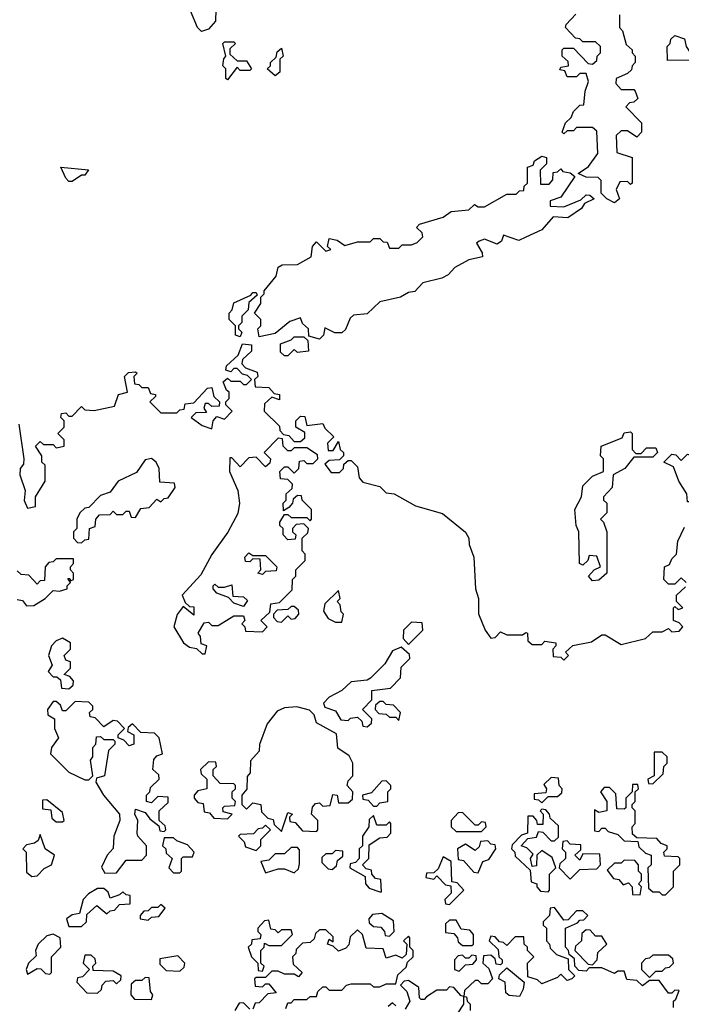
# Model space of a CAD drawing. Extents: x 2528705 to 2678277, y 911730 to 1023331.
# Tile 175 of 241: x 2635530 to 2637615, y 936655 to 939760. Entities that reach past the tile are written whole.
import ezdxf

# ---------------------------------------------------------------- set-up
doc = ezdxf.new("R2010")
doc.units = 0

msp = doc.modelspace()

# ---------------------------------------------------------------- linework, layer by layer
at = {"layer": '0CON20XD'}
for points in [[(2636150, 939865), (2636147.5, 939755), (2636125, 939730), (2636102.5, 939722.5), (2636090, 939735), (2636068.3, 939788.3)], [(2637405, 939182.5), (2637380, 939195), (2637363, 939213), (2637362.5, 939252.5), (2637352.5, 939262.5), (2637315, 939263.8), (2637290, 939275), (2637323, 939297), (2637351.7, 939338.3), (2637348.3, 939408.3), (2637335, 939420), (2637285, 939420), (2637275, 939410), (2637255, 939410), (2637245, 939400), (2637240, 939405), (2637250, 939435), (2637268.3, 939451.7), (2637275, 939470), (2637295, 939490), (2637308.3, 939491.7), (2637312.5, 939535), (2637322.5, 939565), (2637315, 939590), (2637295, 939590), (2637285, 939580), (2637255, 939580), (2637248.3, 939598.3), (2637231.7, 939601.7), (2637235, 939610), (2637260, 939615), (2637258.3, 939628.3), (2637240, 939645), (2637240, 939665), (2637245, 939670), (2637275, 939670), (2637321.7, 939621.7), (2637335, 939620), (2637348.3, 939631.7), (2637350, 939645), (2637360, 939655), (2637360, 939675), (2637345, 939690), (2637305, 939690), (2637295, 939700), (2637281.7, 939701.7), (2637250, 939735), (2637252.5, 939745), (2637283, 939777)], [(2637420, 939775), (2637420, 939735), (2637430, 939725), (2637441.7, 939681.7), (2637460, 939665), (2637460, 939655), (2637470, 939645), (2637470, 939625), (2637460, 939615), (2637458.3, 939601.7), (2637445, 939590), (2637410, 939575), (2637408.3, 939558.3), (2637425, 939540), (2637465, 939540), (2637470, 939535), (2637478.3, 939511.7), (2637465, 939500), (2637451.7, 939498.3), (2637440, 939485), (2637490, 939435), (2637490, 939405), (2637475, 939390), (2637445, 939410), (2637425, 939410), (2637410, 939395), (2637411.7, 939341.7), (2637460, 939325), (2637460, 939245), (2637455, 939240), (2637445, 939250), (2637421.7, 939248.3), (2637410, 939225), (2637420, 939195), (2637405, 939182.5)], [(2637571.7, 939631.7), (2637570, 939675), (2637580, 939685), (2637581.7, 939698.3), (2637595, 939710), (2637625, 939700), (2637630, 939675), (2637650, 939645), (2637645, 939632.5), (2637571.7, 939631.7)], [(2636185, 939570), (2636180, 939575), (2636180, 939605), (2636170, 939615), (2636173, 939637), (2636180, 939645), (2636170, 939685), (2636175, 939690), (2636205, 939690), (2636210, 939685), (2636191.7, 939668.3), (2636191.7, 939651.7), (2636215, 939630), (2636245, 939630), (2636260, 939605), (2636255, 939600), (2636225, 939600), (2636215, 939610), (2636185, 939570)], [(2636335, 939582.5), (2636310, 939605), (2636320, 939615), (2636320, 939625), (2636338.3, 939641.7), (2636341.7, 939658.3), (2636355, 939670), (2636360, 939645), (2636350, 939635), (2636350, 939595), (2636335, 939582.5)], [(2636475, 938752.5), (2636441.7, 938761.7), (2636440, 938785), (2636421.7, 938801.7), (2636415, 938820), (2636381.7, 938808.3), (2636335, 938770), (2636285, 938760), (2636280, 938785), (2636290, 938795), (2636290, 938815), (2636270, 938835), (2636290, 938865), (2636290, 938885), (2636300, 938895), (2636300, 938905), (2636338.3, 938951.7), (2636345, 938980), (2636357, 938987), (2636405, 938987.5), (2636448.3, 939011.7), (2636452.5, 939045), (2636465, 939060), (2636495, 939030), (2636510, 939035), (2636500, 939045), (2636505, 939070), (2636530, 939065), (2636555, 939047.5), (2636595, 939060), (2636635, 939060), (2636645, 939070), (2636665, 939070), (2636675, 939060), (2636688.3, 939058.3), (2636695, 939040), (2636725, 939040), (2636735, 939050), (2636765, 939050), (2636782.5, 939057.5), (2636800, 939075), (2636798.3, 939088.3), (2636780, 939105), (2636790, 939115), (2636865, 939137.5), (2636890, 939155), (2636945, 939160), (2636963, 939177), (2636975, 939170), (2636995, 939170), (2637065, 939210), (2637095, 939210), (2637105, 939220), (2637118.3, 939221.7), (2637120, 939235), (2637130, 939245), (2637130, 939295), (2637148.3, 939301.7), (2637152.5, 939315), (2637175, 939330), (2637190, 939325), (2637190, 939305), (2637170, 939285), (2637171.7, 939241.7), (2637198.3, 939241.7), (2637210, 939255), (2637211.7, 939278.3), (2637225, 939280), (2637235, 939290), (2637241.7, 939281.7), (2637265, 939277.5), (2637280, 939265), (2637235, 939200), (2637201.7, 939188.3), (2637201.7, 939171.7), (2637245, 939170), (2637298.3, 939191.7), (2637315, 939207.5), (2637327, 939207), (2637340, 939195), (2637310, 939180), (2637300, 939165), (2637257.5, 939135), (2637211.7, 939138.3), (2637175, 939097.5), (2637125, 939073.8), (2637103.3, 939063.3), (2637055, 939080), (2637048.3, 939061.7), (2637035, 939052.5), (2636995, 939067.5), (2636978.3, 939061.7), (2636970, 939055), (2636987.5, 939025), (2636988.3, 939011.7), (2636945, 939002.5), (2636901.7, 938978.3), (2636880, 938955), (2636860, 938945), (2636800, 938930), (2636775, 938902.5), (2636755, 938900), (2636730, 938885), (2636665, 938870), (2636625, 938832.5), (2636581.7, 938828.3), (2636571.7, 938818.3), (2636557, 938783), (2636545, 938772.5), (2636523, 938773), (2636491.7, 938788.3), (2636487.5, 938765), (2636475, 938752.5)], [(2635695, 939250), (2635685, 939250), (2635675, 939260), (2635660, 939295), (2635746.7, 939286.7), (2635735, 939270), (2635725, 939270), (2635695, 939250)], [(2636225, 938760), (2636210, 938765), (2636210, 938795), (2636190, 938815), (2636190, 938835), (2636200, 938845), (2636205, 938867.5), (2636258.3, 938891.7), (2636265, 938900), (2636275, 938900), (2636278.3, 938891.7), (2636251.7, 938868.3), (2636250, 938845), (2636230, 938825), (2636230, 938805), (2636220, 938795), (2636220, 938785), (2636230, 938775), (2636225, 938760)], [(2636180, 938655), (2636181.7, 938668.3), (2636218.3, 938701.7), (2636231.7, 938738.3), (2636260, 938735), (2636260, 938715), (2636231.7, 938688.3), (2636230, 938675), (2636241.7, 938661.7), (2636278.3, 938648.3), (2636280, 938635), (2636270, 938625), (2636271.7, 938601.7), (2636315, 938600), (2636331.7, 938581.7), (2636348.3, 938578.3), (2636348.3, 938561.7), (2636325, 938570), (2636301.7, 938548.3), (2636300, 938525), (2636348.3, 938478.3), (2636350, 938465), (2636361.7, 938451.7), (2636378.3, 938448.3), (2636395, 938430), (2636415, 938430), (2636428.3, 938441.7), (2636428.3, 938458.3), (2636400, 938475), (2636400, 938495), (2636415, 938510), (2636428.3, 938508.3), (2636435, 938480), (2636485, 938486.7), (2636491.7, 938471.7), (2636520, 938445), (2636500, 938425), (2636501.7, 938401.7), (2636518.3, 938401.7), (2636535, 938430), (2636540, 938405), (2636550, 938395), (2636550, 938385), (2636538.3, 938371.7), (2636505, 938370), (2636491.7, 938358.3), (2636511.7, 938331.7), (2636538.3, 938331.7), (2636550, 938345), (2636551.7, 938358.3), (2636565, 938370), (2636575, 938370), (2636595, 938350), (2636600, 938315), (2636611.7, 938301.7), (2636665, 938288), (2636685, 938267.5), (2636710, 938265), (2636777.2, 938227.2), (2636862.5, 938202.5), (2636934.4, 938144.4), (2636945.5, 938125.5), (2636946.7, 938105), (2636961.5, 938065), (2636966.9, 937965), (2636976.4, 937935), (2636976.4, 937886.4), (2636996.7, 937835), (2637015, 937810), (2637028.3, 937811.7), (2637045, 937830), (2637065, 937820), (2637115, 937820), (2637125, 937827.5), (2637130, 937825), (2637131.7, 937801.7), (2637145, 937790), (2637175, 937790), (2637185, 937800), (2637220, 937795), (2637220, 937785), (2637210, 937775), (2637211.7, 937751.7), (2637235, 937750), (2637245, 937740), (2637260, 937755), (2637250, 937765), (2637273, 937787), (2637331.7, 937798.3), (2637365, 937820), (2637375, 937820), (2637425, 937790), (2637501.7, 937808.3), (2637525, 937830), (2637555, 937830), (2637575, 937840), (2637585, 937830), (2637608.3, 937831.7), (2637620, 937845), (2637608.3, 937858.3), (2637590, 937865), (2637590, 937905), (2637595, 937910), (2637605, 937900), (2637620, 937905), (2637600, 937925), (2637600, 937945), (2637628.3, 937971.7)], [(2636375, 938700), (2636365, 938700), (2636351.7, 938711.7), (2636351.7, 938738.3), (2636385, 938750), (2636395, 938760), (2636425, 938760), (2636438.3, 938748.3), (2636440, 938715), (2636405, 938710), (2636395, 938720), (2636375, 938700)], [(2635527.5, 938485), (2635542.5, 938375), (2635541.7, 938358.3), (2635531.2, 938345), (2635530.8, 938325), (2635547.5, 938275), (2635543.6, 938243.6), (2635555, 938220), (2635580, 938225), (2635580, 938255), (2635610, 938305), (2635610, 938355), (2635600, 938365), (2635600, 938385), (2635580, 938415), (2635595, 938430), (2635605, 938420), (2635635, 938420), (2635645, 938410), (2635670, 938415), (2635670, 938435), (2635650, 938455), (2635670, 938475), (2635670, 938495), (2635660, 938505), (2635661.7, 938518.3), (2635675, 938520), (2635685, 938510), (2635695, 938510), (2635725, 938540), (2635735, 938530), (2635765, 938527.5), (2635828.3, 938541.7), (2635841.7, 938578.3), (2635870, 938585), (2635860, 938635), (2635873, 938647), (2635895, 938650), (2635900, 938645), (2635890, 938635), (2635891.7, 938611.7), (2635905, 938610), (2635915, 938600), (2635935, 938600), (2635941.7, 938581.7), (2635958.3, 938578.3), (2635958.3, 938571.7), (2635940, 938555), (2635975, 938520), (2636025, 938520), (2636035, 938530), (2636048.3, 938531.7), (2636051.7, 938548.3), (2636078.3, 938551.7), (2636121.7, 938598.3), (2636135, 938600), (2636141.7, 938571.7), (2636160, 938555), (2636158.3, 938541.7), (2636135, 938540), (2636125, 938550), (2636115, 938550), (2636110, 938535), (2636118.3, 938521.7), (2636085, 938520), (2636070, 938505), (2636105, 938480), (2636135, 938470), (2636140, 938495), (2636151.7, 938508.3), (2636175, 938500), (2636200, 938525), (2636180, 938545), (2636180, 938555), (2636190, 938565), (2636190, 938585), (2636181.7, 938591.7), (2636171.7, 938618.3), (2636185, 938630), (2636195, 938620), (2636225, 938620), (2636235, 938610), (2636245, 938610), (2636260, 938625), (2636248.3, 938638.3), (2636231.7, 938641.7), (2636215, 938660), (2636205, 938660), (2636195, 938650), (2636180, 938655)], [(2637335, 937990), (2637322.5, 938005), (2637340, 938025), (2637360, 938035), (2637348.3, 938068.3), (2637325, 938070), (2637320, 938055), (2637305, 938040), (2637294, 938045), (2637292.5, 938145), (2637283.8, 938165), (2637280, 938215), (2637300, 938255), (2637305, 938290), (2637335, 938320), (2637370, 938335), (2637370, 938375), (2637360, 938385), (2637362.5, 938415), (2637428.3, 938441.7), (2637435, 938457.5), (2637455, 938460), (2637460, 938455), (2637460, 938405), (2637471.7, 938391.7), (2637488.3, 938391.7), (2637505, 938410), (2637535, 938410), (2637540, 938395), (2637525, 938380), (2637465, 938380), (2637437.5, 938345), (2637400, 938325), (2637397.5, 938285), (2637370, 938255), (2637370, 938245), (2637380, 938235), (2637380, 938205), (2637360, 938185), (2637370, 938175), (2637380, 938145), (2637380, 938015), (2637355, 937992.5), (2637335, 937990)], [(2636115, 937760), (2636120, 937785), (2636101.7, 937791.7), (2636100, 937815), (2636092.5, 937825), (2636111.7, 937858.3), (2636125, 937860), (2636135, 937850), (2636155, 937850), (2636205, 937880), (2636235, 937880), (2636240, 937865), (2636230, 937855), (2636240, 937845), (2636241.7, 937831.7), (2636295, 937830), (2636310, 937845), (2636290, 937865), (2636318.3, 937891.7), (2636321.7, 937918.3), (2636348.3, 937921.7), (2636388.3, 937961.7), (2636390, 937995), (2636400, 938005), (2636400, 938025), (2636430, 938055), (2636430, 938075), (2636420, 938085), (2636420, 938125), (2636438.3, 938141.7), (2636440, 938155), (2636425, 938170), (2636401.7, 938168.3), (2636390, 938155), (2636390, 938145), (2636400, 938135), (2636398.3, 938121.7), (2636375, 938120), (2636360, 938135), (2636360, 938155), (2636350, 938165), (2636350, 938175), (2636365, 938200), (2636375, 938200), (2636385, 938190), (2636435, 938190), (2636445, 938180), (2636450, 938185), (2636450, 938215), (2636420, 938245), (2636418.3, 938258.3), (2636405, 938260), (2636391.7, 938248.3), (2636390, 938235), (2636378.3, 938221.7), (2636361.7, 938211.7), (2636360, 938235), (2636370, 938245), (2636370, 938265), (2636388.3, 938281.7), (2636390, 938295), (2636375, 938310), (2636351.7, 938311.7), (2636350, 938335), (2636365, 938350), (2636375, 938350), (2636395, 938330), (2636410, 938345), (2636411.7, 938368.3), (2636425, 938370), (2636435, 938360), (2636455, 938360), (2636470, 938375), (2636468.3, 938388.3), (2636435, 938410), (2636395, 938410), (2636385, 938400), (2636375, 938400), (2636360, 938415), (2636358.3, 938438.3), (2636345, 938440), (2636300, 938395), (2636320, 938375), (2636318.3, 938361.7), (2636305, 938350), (2636275, 938380), (2636251.7, 938378.3), (2636225, 938350), (2636198.3, 938378.3), (2636191.7, 938378.3), (2636191.2, 938335), (2636217.5, 938275), (2636222.5, 938235), (2636217, 938203), (2636186.2, 938143.8), (2636135, 938073.3), (2636100.5, 938009.5), (2636042.5, 937945), (2636051.7, 937921.7), (2636065, 937910), (2636078.3, 937908.3), (2636078.3, 937881.7), (2636045, 937910), (2636026.1, 937883.9), (2636015.6, 937845), (2636045.8, 937795), (2636065, 937781.4), (2636087.5, 937777.5), (2636105, 937760), (2636115, 937760)], [(2635725, 938110), (2635735, 938120), (2635748.3, 938121.7), (2635750, 938155), (2635768.3, 938161.7), (2635770, 938185), (2635781.7, 938198.3), (2635815, 938200), (2635825, 938210), (2635835, 938200), (2635855, 938200), (2635865, 938210), (2635875, 938210), (2635881.7, 938191.7), (2635895, 938190), (2635911.7, 938218.3), (2635938.3, 938221.7), (2635961.7, 938248.3), (2635975, 938240), (2635985, 938250), (2635998.3, 938251.7), (2636020, 938285), (2636018.3, 938298.3), (2635971.7, 938301.7), (2635970, 938345), (2635960, 938365), (2635945, 938376.7), (2635925, 938372.5), (2635898.3, 938331.7), (2635840, 938305), (2635815, 938270), (2635785, 938260), (2635748.3, 938221.7), (2635735, 938220), (2635720, 938205), (2635710, 938185), (2635710, 938155), (2635700, 938145), (2635700, 938125), (2635711.7, 938111.7), (2635725, 938110)], [(2637665, 938240), (2637635, 938240), (2637632.5, 938265), (2637607.5, 938305), (2637590, 938350), (2637560, 938365), (2637585, 938390), (2637598.3, 938388.3), (2637615, 938370), (2637635, 938390), (2637650, 938385), (2637650, 938365), (2637670, 938345), (2637670, 938325), (2637680, 938315), (2637690, 938285), (2637690, 938275), (2637671.7, 938258.3), (2637665, 938240)], [(2637630, 937985), (2637615, 938000), (2637595, 937980), (2637575, 937980), (2637560, 937995), (2637562.5, 938035), (2637578.3, 938041.7), (2637585, 938060), (2637600, 938075), (2637603.8, 938115), (2637625, 938160)], [(2635551.7, 937911.7), (2635575, 937912.5), (2635610, 937935), (2635635, 937960), (2635655, 937957.5), (2635680, 937965), (2635680, 937975), (2635690, 937985), (2635681.7, 937998.3), (2635688.3, 937998.3), (2635690, 937990), (2635700, 937995), (2635700, 938015), (2635690, 938025), (2635690, 938035), (2635700, 938045), (2635700, 938060), (2635645, 938060), (2635635, 938050), (2635621.7, 938048.3), (2635610, 938035), (2635608.3, 937991.7), (2635595, 937990), (2635585, 937980), (2635558.3, 938008.3), (2635535, 938010), (2635521.7, 938021.7)], [(2636295, 938010), (2636280, 938015), (2636290, 938025), (2636288.3, 938058.3), (2636265, 938060), (2636255, 938050), (2636241.7, 938051.7), (2636240, 938065), (2636251.7, 938078.3), (2636265, 938070), (2636305, 938070), (2636340, 938035), (2636338.3, 938021.7), (2636305, 938020), (2636295, 938010)], [(2636235, 937910), (2636205, 937920), (2636188.3, 937938.3), (2636151.7, 937951.7), (2636140, 937965), (2636140, 937975), (2636145, 937980), (2636155, 937970), (2636175, 937970), (2636198.3, 937978.3), (2636201.7, 937941.7), (2636235, 937940), (2636248.3, 937928.3), (2636235, 937910)], [(2636545, 937860), (2636550, 937885), (2636543, 937893), (2636540, 937915), (2636530, 937925), (2636540, 937935), (2636535, 937960), (2636491.7, 937918.3), (2636487.5, 937895), (2636501.7, 937871.7), (2636525, 937860), (2636545, 937860)], [(2635521.7, 937931.7), (2635538.3, 937928.3), (2635551.7, 937911.7)], [(2636355, 937860), (2636375, 937880), (2636385, 937870), (2636398.3, 937871.7), (2636410, 937885), (2636408.3, 937898.3), (2636395, 937910), (2636385, 937910), (2636375, 937900), (2636341.7, 937898.3), (2636330, 937885), (2636330, 937875), (2636341.7, 937861.7), (2636355, 937860)], [(2636755, 937790), (2636800, 937835), (2636798.3, 937858.3), (2636765, 937860), (2636740, 937835), (2636738.3, 937808.3), (2636755, 937790)], [(2635685, 937650), (2635698.3, 937661.7), (2635700, 937675), (2635688.3, 937688.3), (2635670, 937695), (2635690, 937715), (2635690, 937735), (2635675, 937740), (2635670, 937755), (2635690, 937775), (2635690, 937795), (2635665, 937810), (2635645, 937801.2), (2635630, 937785), (2635621.2, 937755), (2635632.5, 937725), (2635620, 937705), (2635635, 937687.5), (2635647.5, 937687.5), (2635658.3, 937678.3), (2635661.7, 937651.7), (2635685, 937650)], [(2636625, 937530), (2636638.3, 937541.7), (2636640, 937555), (2636610, 937585), (2636640, 937615), (2636640, 937645), (2636698.3, 937651.7), (2636730, 937685), (2636731.7, 937718.3), (2636760, 937745), (2636758.3, 937758.3), (2636731.7, 937781.7), (2636705, 937770), (2636681.2, 937728.8), (2636636, 937684), (2636625, 937676.7), (2636575, 937672), (2636545.7, 937644.3), (2636505, 937623.3), (2636487.5, 937605), (2636491.7, 937591.7), (2636525, 937580), (2636541.7, 937551.7), (2636565, 937550), (2636573, 937557), (2636595, 937560), (2636608.3, 937548.3), (2636611.7, 937531.7), (2636625, 937530)], [(2635798.3, 937068.3), (2635835, 937070), (2635865, 937110), (2635915, 937110), (2635930, 937125), (2635930, 937155), (2635902.5, 937185), (2635900, 937195), (2635902.5, 937235), (2635893.3, 937255), (2635895, 937270), (2635925, 937260), (2635940, 937240), (2635968.3, 937218.3), (2635971.7, 937201.7), (2635985, 937200), (2635990, 937205), (2635988.3, 937218.3), (2635970, 937235), (2635970, 937265), (2635998.3, 937291.7), (2635998.3, 937308.3), (2635965, 937310), (2635945, 937290), (2635930, 937295), (2635930, 937315), (2635940, 937325), (2635941.7, 937338.3), (2635970, 937365), (2635968.3, 937378.3), (2635950, 937395), (2635953, 937427), (2635961.7, 937438.3), (2635980, 937445), (2635970, 937495), (2635955, 937510), (2635911.7, 937511.7), (2635885, 937540), (2635871.7, 937528.3), (2635870, 937515), (2635890, 937505), (2635890, 937475), (2635875, 937470), (2635858.3, 937488.3), (2635840, 937495), (2635840, 937505), (2635860, 937525), (2635838.3, 937548.3), (2635825, 937550), (2635795, 937530), (2635768.3, 937558.3), (2635751.7, 937561.7), (2635750, 937575), (2635760, 937585), (2635760, 937595), (2635748.3, 937608.3), (2635705, 937610), (2635675, 937580), (2635665, 937580), (2635658.3, 937598.3), (2635645, 937610), (2635635, 937610), (2635617.5, 937585), (2635618.3, 937568.3), (2635640, 937555), (2635640, 937525), (2635652.5, 937495), (2635630, 937465), (2635627.1, 937445), (2635685, 937386.9), (2635735, 937362.5), (2635747.5, 937362.5), (2635760, 937375), (2635753.3, 937425), (2635760, 937435), (2635760, 937465), (2635770, 937475), (2635771.7, 937498.3), (2635785, 937500), (2635795, 937490), (2635825, 937490), (2635830, 937485), (2635830, 937475), (2635810, 937455), (2635797.5, 937375), (2635771.7, 937368.3), (2635770, 937355), (2635793.8, 937315), (2635844.2, 937254.2), (2635845.8, 937235), (2635826.9, 937185), (2635824.1, 937145.9), (2635806, 937125), (2635787.5, 937087.5), (2635798.3, 937068.3)], [(2636465, 937200), (2636470, 937205), (2636470, 937235), (2636450, 937255), (2636453, 937277), (2636461.7, 937288.3), (2636475, 937290), (2636485, 937280), (2636508.3, 937281.7), (2636516.7, 937316.7), (2636530, 937315), (2636535, 937290), (2636565, 937290), (2636578.3, 937301.7), (2636580, 937325), (2636562.5, 937345), (2636565, 937360), (2636580, 937375), (2636580, 937415), (2636568.3, 937438.3), (2636533, 937463), (2636528.3, 937508.3), (2636465, 937542.5), (2636458.3, 937568.3), (2636443, 937583), (2636403.4, 937593.4), (2636365, 937590), (2636341.1, 937578.9), (2636310.3, 937539.7), (2636286.2, 937473.8), (2636285, 937453.3), (2636257.5, 937422.5), (2636255.8, 937385), (2636247, 937373), (2636246.1, 937333.9), (2636230, 937315), (2636230, 937285), (2636245, 937270), (2636265, 937290), (2636290, 937285), (2636291.7, 937261.7), (2636311.7, 937241.7), (2636328.3, 937238.3), (2636331.7, 937221.7), (2636355, 937200), (2636375, 937260), (2636390, 937255), (2636380, 937245), (2636381.7, 937231.7), (2636398.3, 937228.3), (2636421.7, 937201.7), (2636465, 937200)], [(2636725, 937550), (2636730, 937575), (2636708.3, 937598.3), (2636685, 937600), (2636675, 937610), (2636665, 937610), (2636651.7, 937598.3), (2636650, 937585), (2636661.7, 937571.7), (2636685, 937570), (2636695, 937560), (2636715, 937560), (2636725, 937550)], [(2637525, 937350), (2637558.3, 937381.7), (2637560, 937405), (2637570, 937415), (2637570, 937435), (2637555, 937450), (2637530, 937450), (2637530, 937375), (2637510, 937365), (2637511.7, 937351.7), (2637525, 937350)], [(2636185, 937240), (2636200, 937255), (2636171.7, 937261.7), (2636170, 937275), (2636175, 937280), (2636208.3, 937281.7), (2636210, 937295), (2636200, 937305), (2636200, 937325), (2636210, 937335), (2636210, 937345), (2636205, 937350), (2636161.7, 937351.7), (2636140, 937375), (2636140, 937395), (2636150, 937405), (2636148.3, 937418.3), (2636125, 937420), (2636100, 937395), (2636101.7, 937381.7), (2636120, 937365), (2636120, 937335), (2636091.7, 937328.3), (2636080, 937315), (2636080, 937305), (2636091.7, 937291.7), (2636108.3, 937288.3), (2636111.7, 937261.7), (2636128.3, 937258.3), (2636141.7, 937241.7), (2636185, 937240)], [(2637175, 937290), (2637195, 937310), (2637225, 937310), (2637238.3, 937321.7), (2637240, 937335), (2637230, 937345), (2637228.3, 937368.3), (2637205, 937370), (2637181.7, 937348.3), (2637190, 937335), (2637188.3, 937321.7), (2637151.7, 937318.3), (2637151.7, 937301.7), (2637165, 937300), (2637175, 937290)], [(2636655, 937280), (2636665, 937290), (2636690, 937295), (2636690, 937325), (2636700, 937335), (2636700, 937345), (2636685, 937360), (2636671.7, 937358.3), (2636638.3, 937321.7), (2636610, 937315), (2636611.7, 937301.7), (2636628.3, 937298.3), (2636645, 937280), (2636655, 937280)], [(2637565, 937000), (2637590, 937025), (2637590, 937075), (2637610, 937095), (2637610, 937115), (2637605, 937120), (2637561.7, 937121.7), (2637560, 937135), (2637570, 937145), (2637570, 937155), (2637551.7, 937161.7), (2637538.3, 937178.3), (2637475, 937180), (2637461.7, 937191.7), (2637460, 937215), (2637470, 937225), (2637470, 937265), (2637460, 937275), (2637460, 937285), (2637470, 937295), (2637470, 937325), (2637480, 937335), (2637478.3, 937348.3), (2637461.7, 937348.3), (2637460, 937325), (2637440, 937305), (2637440, 937275), (2637435, 937270), (2637411.7, 937271.7), (2637408.3, 937318.3), (2637388.3, 937338.3), (2637371.7, 937338.3), (2637360, 937325), (2637380, 937295), (2637380, 937265), (2637355, 937260), (2637341.7, 937268.3), (2637341.7, 937201.7), (2637355, 937200), (2637365, 937210), (2637375, 937210), (2637385, 937200), (2637415, 937190), (2637435, 937170), (2637478.3, 937168.3), (2637481.7, 937151.7), (2637501.7, 937131.7), (2637520, 937125), (2637520, 937095), (2637510, 937085), (2637511.7, 937021.7), (2637525, 937010), (2637545, 937010), (2637555, 937000), (2637565, 937000)], [(2635665, 937230), (2635670, 937235), (2635665, 937260), (2635615, 937300), (2635601.7, 937298.3), (2635601.7, 937271.7), (2635628.3, 937268.3), (2635631.7, 937241.7), (2635645, 937230), (2635665, 937230)], [(2636670, 937010), (2636668.3, 937048.3), (2636651.7, 937051.7), (2636640, 937065), (2636638.3, 937078.3), (2636621.7, 937081.7), (2636610, 937095), (2636630, 937115), (2636631.7, 937158.3), (2636665, 937180), (2636688.3, 937181.7), (2636700, 937195), (2636700, 937225), (2636695, 937230), (2636685, 937220), (2636655, 937220), (2636645, 937250), (2636631.7, 937238.3), (2636630, 937215), (2636610, 937185), (2636610, 937155), (2636600, 937145), (2636600, 937115), (2636588.3, 937101.7), (2636571.7, 937098.3), (2636570, 937085), (2636618.3, 937058.3), (2636620, 937035), (2636631.7, 937021.7), (2636665, 937010), (2636670, 937010)], [(2636985, 937200), (2637000, 937215), (2636998.3, 937228.3), (2636985, 937230), (2636975, 937220), (2636965, 937220), (2636925, 937260), (2636911.7, 937258.3), (2636890, 937235), (2636890, 937215), (2636905, 937200), (2636985, 937200)], [(2637195, 937010), (2637200, 937015), (2637200, 937065), (2637220, 937085), (2637208.3, 937118.3), (2637175, 937140), (2637160, 937125), (2637158.3, 937091.7), (2637145, 937090), (2637140, 937115), (2637148.3, 937128.3), (2637128.3, 937148.3), (2637110, 937155), (2637131.7, 937178.3), (2637158.3, 937181.7), (2637165, 937200), (2637178.3, 937198.3), (2637205, 937170), (2637215, 937170), (2637228.3, 937181.7), (2637228.3, 937218.3), (2637201.7, 937241.7), (2637200, 937255), (2637188.3, 937268.3), (2637175, 937270), (2637170, 937265), (2637180, 937255), (2637178.3, 937221.7), (2637161.7, 937221.7), (2637160, 937235), (2637148.3, 937248.3), (2637131.7, 937248.3), (2637130, 937195), (2637111.7, 937188.3), (2637081.7, 937158.3), (2637080, 937145), (2637090, 937135), (2637091.7, 937121.7), (2637138.3, 937078.3), (2637141.7, 937041.7), (2637160, 937035), (2637160, 937025), (2637171.7, 937011.7), (2637195, 937010)], [(2636275, 937140), (2636290, 937155), (2636290, 937175), (2636320, 937205), (2636305, 937220), (2636295, 937210), (2636281.7, 937208.3), (2636267, 937193), (2636225, 937190), (2636220, 937185), (2636237, 937167), (2636241.7, 937151.7), (2636275, 937140)], [(2635568.3, 937058.3), (2635585, 937060), (2635606.7, 937083.3), (2635630, 937095), (2635640, 937125), (2635610, 937145), (2635595, 937190), (2635588.3, 937171.7), (2635577, 937163), (2635551.7, 937158.3), (2635540, 937145), (2635550, 937135), (2635551.7, 937071.7), (2635568.3, 937058.3)], [(2636035, 937070), (2636040, 937075), (2636040, 937115), (2636045, 937120), (2636075, 937120), (2636080, 937135), (2636058.3, 937158.3), (2636025, 937170), (2636015, 937180), (2635985, 937180), (2635980, 937155), (2635990, 937145), (2635991.7, 937131.7), (2636010, 937115), (2636000, 937085), (2636015, 937070), (2636035, 937070)], [(2636975, 937070), (2636990, 937105), (2637008.3, 937111.7), (2637030, 937145), (2637028.3, 937158.3), (2637015, 937160), (2637005, 937170), (2636981.7, 937168.3), (2636978.3, 937151.7), (2636965, 937140), (2636935, 937160), (2636910, 937145), (2636911.7, 937111.7), (2636928.3, 937108.3), (2636961.7, 937071.7), (2636975, 937070)], [(2637265, 937050), (2637295, 937080), (2637348.3, 937081.7), (2637360, 937095), (2637358.3, 937128.3), (2637305, 937130), (2637295, 937110), (2637280, 937125), (2637298.3, 937141.7), (2637298.3, 937158.3), (2637265, 937160), (2637255, 937170), (2637241.7, 937168.3), (2637240, 937145), (2637250, 937135), (2637250, 937115), (2637231.7, 937098.3), (2637230, 937085), (2637265, 937050)], [(2636395, 937070), (2636408.3, 937081.7), (2636411.7, 937098.3), (2636411.7, 937141.7), (2636405, 937150), (2636385, 937150), (2636365, 937130), (2636335, 937130), (2636315, 937110), (2636290, 937105), (2636305, 937070), (2636345, 937082.5), (2636365, 937082.5), (2636395, 937070)], [(2636515, 937080), (2636528.3, 937091.7), (2636531.7, 937108.3), (2636548.3, 937121.7), (2636548.3, 937138.3), (2636525, 937140), (2636515, 937130), (2636495, 937130), (2636481.7, 937118.3), (2636481.7, 937101.7), (2636501.7, 937081.7), (2636515, 937080)], [(2636885, 936970), (2636930, 937015), (2636908.3, 937038.3), (2636891.7, 937041.7), (2636890, 937105), (2636865, 937120), (2636848.3, 937081.7), (2636835, 937070), (2636811.7, 937068.3), (2636810, 937055), (2636835, 937050), (2636845, 937060), (2636871.7, 937031.7), (2636888.3, 937028.3), (2636890, 937005), (2636870, 936985), (2636871.7, 936971.7), (2636885, 936970)], [(2637485, 937000), (2637490, 937025), (2637480, 937035), (2637490, 937045), (2637490, 937065), (2637480, 937075), (2637480, 937095), (2637468.3, 937108.3), (2637435, 937110), (2637425, 937100), (2637405, 937100), (2637381.7, 937078.3), (2637401.7, 937051.7), (2637418.3, 937048.3), (2637431.7, 937031.7), (2637448.3, 937038.3), (2637460, 937025), (2637461.7, 937001.7), (2637485, 937000)], [(2635725, 936900), (2635740, 936915), (2635741.7, 936938.3), (2635773, 936967), (2635805, 936940), (2635815, 936950), (2635828.3, 936951.7), (2635845, 936970), (2635878.3, 936971.7), (2635878.3, 936998.3), (2635865, 937000), (2635855, 937010), (2635845, 937000), (2635815, 936990), (2635808.3, 937008.3), (2635795, 937020), (2635775, 937020), (2635746.4, 937003.6), (2635730, 936985), (2635718.3, 936941.7), (2635695, 936937.5), (2635677.5, 936925), (2635685, 936900), (2635725, 936900)], [(2635935, 936920), (2635945, 936930), (2635968.3, 936931.7), (2635988.3, 936958.3), (2635975, 936970), (2635965, 936960), (2635945, 936960), (2635935, 936950), (2635921.7, 936948.3), (2635910, 936935), (2635910, 936925), (2635935, 936920)], [(2636695, 936870), (2636710, 936885), (2636708.3, 936918.3), (2636671.7, 936941.7), (2636641.7, 936938.3), (2636630, 936925), (2636631.7, 936911.7), (2636645, 936900), (2636668.3, 936898.3), (2636680, 936885), (2636681.7, 936871.7), (2636695, 936870)], [(2637590, 936645), (2637590, 936665), (2637598.3, 936671.7), (2637608.3, 936698.3), (2637595, 936700), (2637585, 936690), (2637575, 936690), (2637545, 936730), (2637515, 936730), (2637493, 936713), (2637475, 936730), (2637443.6, 936733.6), (2637435, 936760), (2637415, 936760), (2637405, 936752.5), (2637365, 936770), (2637325, 936770), (2637315, 936760), (2637291.7, 936761.7), (2637280, 936775), (2637278.3, 936798.3), (2637261.7, 936811.7), (2637260, 936825), (2637250, 936835), (2637250, 936895), (2637288.3, 936911.7), (2637295, 936920), (2637308.3, 936921.7), (2637320, 936935), (2637305, 936950), (2637285, 936950), (2637258.3, 936921.7), (2637245, 936920), (2637215, 936960), (2637201.7, 936958.3), (2637200, 936935), (2637180, 936915), (2637180, 936905), (2637190, 936895), (2637190, 936855), (2637200, 936845), (2637201.7, 936831.7), (2637221.7, 936811.7), (2637258.3, 936798.3), (2637260, 936765), (2637280, 936745), (2637270, 936735), (2637255, 936730), (2637235, 936750), (2637225, 936740), (2637175, 936720), (2637161.7, 936731.7), (2637131.7, 936741.7), (2637130, 936785), (2637150, 936805), (2637130, 936825), (2637130, 936835), (2637120, 936845), (2637118.3, 936868.3), (2637091.7, 936868.3), (2637065, 936840), (2637055, 936850), (2637041.7, 936851.7), (2637028.3, 936868.3), (2637015, 936870), (2637010, 936855), (2637038.3, 936828.3), (2637040, 936805), (2637050, 936795), (2637050, 936785), (2637045, 936780), (2637031.7, 936781.7), (2637028.3, 936798.3), (2637015, 936810), (2636991.7, 936808.3), (2636990, 936785), (2637008.3, 936768.3), (2637020, 936735), (2637005, 936720), (2636985, 936720), (2636975, 936730), (2636965, 936730), (2636931.7, 936698.3), (2636930, 936680), (2636938.3, 936678.3), (2636940, 936665), (2636950, 936655), (2636950, 936635)], [(2636295, 936760), (2636300, 936775), (2636290, 936785), (2636290, 936825), (2636300, 936835), (2636301.7, 936848.3), (2636315, 936840), (2636355, 936840), (2636390, 936875), (2636385, 936890), (2636355, 936890), (2636345, 936880), (2636335, 936890), (2636321.7, 936891.7), (2636315, 936920), (2636301.7, 936918.3), (2636280, 936895), (2636280, 936885), (2636290, 936875), (2636288.3, 936861.7), (2636261.7, 936858.3), (2636260, 936845), (2636250, 936835), (2636260, 936805), (2636280, 936785), (2636281.7, 936761.7), (2636295, 936760)], [(2636955, 936840), (2636960, 936845), (2636960, 936875), (2636948.3, 936888.3), (2636921.7, 936891.7), (2636905, 936920), (2636885, 936920), (2636871.7, 936908.3), (2636871.7, 936881.7), (2636898.3, 936878.3), (2636910, 936865), (2636911.7, 936851.7), (2636925, 936840), (2636955, 936840)], [(2635625, 936750), (2635630, 936755), (2635630, 936805), (2635660, 936835), (2635657.5, 936865), (2635635.7, 936875.7), (2635615, 936871.4), (2635588, 936845), (2635580, 936825), (2635581.7, 936808.3), (2635557.5, 936785), (2635550, 936765), (2635555, 936750), (2635585, 936767.5), (2635597, 936767), (2635611.7, 936751.7), (2635625, 936750)], [(2636368.3, 936641.7), (2636375, 936660), (2636385, 936660), (2636395, 936670), (2636435, 936670), (2636445, 936680), (2636465, 936680), (2636470, 936695), (2636485, 936710), (2636495, 936710), (2636505, 936700), (2636545, 936700), (2636560, 936715), (2636575, 936720), (2636635, 936720), (2636645, 936710), (2636665, 936710), (2636685, 936720), (2636715, 936720), (2636721.7, 936748.3), (2636748.3, 936771.7), (2636751.7, 936788.3), (2636770, 936805), (2636770, 936825), (2636760, 936835), (2636760, 936865), (2636755, 936870), (2636740, 936855), (2636750, 936845), (2636748.3, 936811.7), (2636735, 936800), (2636715, 936810), (2636685, 936800), (2636675, 936830), (2636621.7, 936831.7), (2636610, 936875), (2636595, 936890), (2636571.7, 936868.3), (2636567, 936843), (2636558.3, 936831.7), (2636535, 936822.5), (2636518.3, 936838.3), (2636500, 936845), (2636505, 936860), (2636518.3, 936851.7), (2636518.3, 936868.3), (2636495, 936890), (2636475, 936890), (2636461.7, 936878.3), (2636458.3, 936861.7), (2636445, 936850), (2636421.7, 936848.3), (2636401.7, 936828.3), (2636400, 936815), (2636390, 936805), (2636391.7, 936781.7), (2636420, 936755), (2636408.3, 936741.7), (2636395, 936750), (2636365, 936750), (2636345, 936760), (2636325, 936760), (2636305, 936740), (2636275, 936740), (2636270, 936735), (2636271.7, 936711.7), (2636295, 936710), (2636305, 936720), (2636315, 936720), (2636338.3, 936691.7), (2636311.7, 936688.3), (2636285, 936660), (2636271.7, 936658.3), (2636265, 936640)], [(2637335, 936780), (2637350, 936795), (2637351.7, 936818.3), (2637380, 936845), (2637365, 936870), (2637345, 936870), (2637328.3, 936888.3), (2637315, 936890), (2637301.7, 936878.3), (2637300, 936855), (2637281.7, 936838.3), (2637280, 936825), (2637321.7, 936781.7), (2637335, 936780)], [(2635775, 936690), (2635788.3, 936701.7), (2635790, 936715), (2635801.7, 936728.3), (2635825, 936730), (2635835, 936720), (2635848.3, 936731.7), (2635850, 936745), (2635825, 936760), (2635761.7, 936761.7), (2635760, 936775), (2635770, 936785), (2635768.3, 936798.3), (2635755, 936810), (2635735, 936810), (2635730, 936785), (2635750, 936765), (2635728.3, 936741.7), (2635711.7, 936738.3), (2635710, 936725), (2635741.7, 936691.7), (2635775, 936690)], [(2636915, 936760), (2636935, 936780), (2636958.3, 936781.7), (2636970, 936795), (2636968.3, 936808.3), (2636955, 936810), (2636945, 936800), (2636935, 936800), (2636925, 936810), (2636911.7, 936808.3), (2636900, 936795), (2636900, 936765), (2636915, 936760)], [(2637515, 936740), (2637535, 936760), (2637555, 936760), (2637565, 936770), (2637578.3, 936771.7), (2637590, 936785), (2637588.3, 936798.3), (2637575, 936810), (2637525, 936810), (2637515, 936800), (2637501.7, 936798.3), (2637490, 936785), (2637490, 936765), (2637515, 936740)], [(2636035, 936760), (2636048.3, 936771.7), (2636050, 936785), (2636028.3, 936808.3), (2635971.7, 936798.3), (2635971.7, 936781.7), (2635991.7, 936761.7), (2636035, 936760)], [(2637105, 936680), (2637073, 936683), (2637061.7, 936691.7), (2637060, 936725), (2637040, 936735), (2637041.7, 936748.3), (2637065, 936770), (2637120, 936725), (2637117, 936703), (2637105, 936680)], [(2635945, 936670), (2635950, 936685), (2635942.5, 936695), (2635938.3, 936738.3), (2635925, 936740), (2635915, 936730), (2635895, 936730), (2635881.7, 936718.3), (2635880, 936685), (2635891.7, 936671.7), (2635945, 936670)], [(2636811.7, 936678.3), (2636805, 936670), (2636795, 936670), (2636790, 936675), (2636788.3, 936708.3), (2636755, 936730), (2636741.7, 936728.3), (2636730, 936715), (2636750, 936695), (2636760, 936665), (2636745, 936640)], [(2636910, 936625), (2636930, 936655), (2636930, 936680), (2636921.7, 936681.7), (2636898.3, 936708.3), (2636885, 936710), (2636875, 936700), (2636845, 936700), (2636811.7, 936678.3)], [(2636255, 936640), (2636235, 936660), (2636221.7, 936658.3), (2636207.5, 936635)], [(2636715, 936650), (2636705, 936660), (2636691.7, 936648.3)]]:
    msp.add_lwpolyline(points, dxfattribs=at)

doc.saveas('drawing.dxf')
